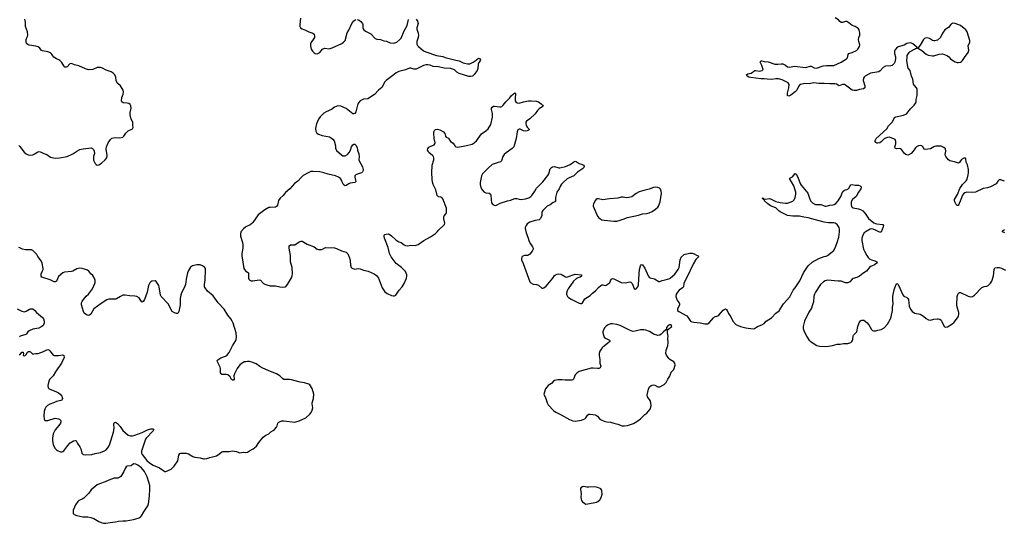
# Model space of a CAD drawing. Header units: inches. Extents: x 1835039 to 2027607, y 642849 to 774141.
# Tile 47 of 113: x 1905787 to 1924126, y 710147 to 719518. Entities that reach past the tile are written whole.
import ezdxf

# ---------------------------------------------------------------- set-up
doc = ezdxf.new("R2010")
doc.units = ezdxf.units.IN
doc.header["$MEASUREMENT"] = 0
for name, color, linetype in [('B9701', 7, 'Continuous'), ('B9711', 7, 'Continuous'), ('B9721', 7, 'Continuous')]:
    doc.layers.add(name, color=color, linetype=linetype)

msp = doc.modelspace()

# ---------------------------------------------------------------- linework, layer by layer
at = {"layer": 'B9701', "color": 6, "elevation": 500}
for points in [[(1905770, 717179), (1905790, 717158), (1905870, 717056), (1905910, 717021), (1905945, 717005), (1905978, 716998), (1906030, 717005), (1906070, 717022), (1906110, 717051), (1906150, 717063), (1906190, 717053), (1906235, 717030), (1906290, 717010), (1906360, 716960), (1906450, 716944), (1906530, 716951), (1906670, 716973), (1906779, 717021), (1906850, 717074), (1906910, 717101), (1906970, 717117), (1907116, 717136), (1907144, 717124), (1907161, 717101), (1907176, 717070), (1907179, 717030), (1907163, 716970), (1907161, 716930), (1907165, 716905), (1907190, 716845), (1907210, 716821), (1907230, 716811), (1907260, 716820), (1907310, 716851), (1907379, 716910), (1907409, 716950), (1907416, 716990), (1907396, 717110), (1907404, 717150), (1907434, 717226), (1907477, 717290), (1907506, 717314), (1907537, 717323), (1907570, 717326), (1907650, 717321), (1907708, 717332), (1907726, 717350), (1907766, 717410), (1907810, 717451), (1907889, 717490), (1907901, 717510), (1907895, 717550), (1907896, 717610), (1907861, 717670), (1907842, 717750), (1907843, 717790), (1907861, 717870), (1907857, 717917), (1907842, 717942), (1907819, 717959), (1907790, 717968), (1907714, 717974), (1907689, 717990), (1907683, 718010), (1907691, 718069), (1907714, 718130), (1907721, 718170), (1907714, 718210), (1907667, 718287), (1907614, 718334), (1907596, 718356), (1907585, 718385), (1907577, 718450), (1907558, 718490), (1907530, 718523), (1907493, 718550), (1907398, 718578), (1907330, 718615), (1907290, 718627), (1907230, 718627), (1907150, 718592), (1907070, 718587), (1907010, 718604), (1906890, 718660), (1906810, 718678), (1906750, 718702), (1906724, 718696), (1906670, 718640), (1906650, 718633), (1906630, 718637), (1906610, 718658), (1906570, 718719), (1906538, 718758), (1906514, 718774), (1906470, 718788), (1906422, 718822), (1906403, 718843), (1906382, 718882), (1906362, 718902), (1906310, 718922), (1906210, 718936), (1906189, 718949), (1906162, 718990), (1906130, 719016), (1906090, 719027), (1905966, 719046), (1905936, 719056), (1905915, 719075), (1905905, 719105), (1905907, 719150), (1905913, 719170), (1905934, 719206), (1905940, 719230), (1905930, 719294), (1905897, 719390), (1905895, 719470), (1905885, 719530)], [(1910000, 715661), (1909990, 715656), (1909953, 715627), (1909909, 715571), (1909898, 715530), (1909900, 715490), (1909937, 715370), (1909943, 715330), (1909941, 715270), (1909926, 715166), (1909926, 715126), (1909964, 714890), (1909990, 714846), (1910000, 714840)], [(1910000, 713154), (1909970, 713150), (1909890, 713093), (1909840, 713030), (1909786, 712930), (1909776, 712890), (1909783, 712830), (1909770, 712812), (1909750, 712811), (1909730, 712824), (1909705, 712870), (1909667, 712907), (1909630, 712918), (1909570, 712914), (1909550, 712919), (1909537, 712930), (1909529, 712950), (1909528, 713030), (1909523, 713050), (1909470, 713150), (1909465, 713175), (1909475, 713190), (1909535, 713225), (1909623, 713257), (1909647, 713270), (1909690, 713323), (1909750, 713450), (1909810, 713548), (1909819, 713570), (1909825, 713610), (1909818, 713690), (1909763, 713870), (1909747, 713910), (1909722, 713950), (1909663, 714023), (1909594, 714130), (1909481, 714250), (1909390, 714377), (1909286, 714466), (1909240, 714530), (1909232, 714550), (1909229, 714590), (1909242, 714670), (1909250, 714870), (1909245, 714890), (1909230, 714913), (1909190, 714940), (1909150, 714954), (1909086, 714954), (1909003, 714937), (1908968, 714912), (1908930, 714850), (1908914, 714810), (1908887, 714690), (1908876, 714590), (1908853, 714530), (1908804, 714436), (1908786, 714390), (1908777, 714330), (1908778, 714210), (1908753, 714087), (1908739, 714061), (1908730, 714054), (1908710, 714051), (1908670, 714065), (1908628, 714090), (1908601, 714130), (1908579, 714190), (1908554, 714234), (1908421, 714370), (1908412, 714390), (1908386, 714546), (1908378, 714570), (1908330, 714649), (1908310, 714661), (1908250, 714651), (1908230, 714641), (1908210, 714622), (1908186, 714570), (1908176, 714510), (1908160, 714450), (1908110, 714310), (1908090, 714277), (1908070, 714264), (1908057, 714277), (1908034, 714314), (1908010, 714344), (1907970, 714368), (1907930, 714376), (1907830, 714383), (1907750, 714394), (1907710, 714391), (1907664, 714370), (1907590, 714326), (1907570, 714321), (1907450, 714317), (1907410, 714307), (1907302, 714238), (1907170, 714138), (1907110, 714038), (1907090, 714021), (1907070, 714016), (1907030, 714025), (1906990, 714058), (1906973, 714090), (1906958, 714150), (1906936, 714210), (1906939, 714250), (1906950, 714277), (1906973, 714310), (1907026, 714374), (1907070, 714410), (1907144, 714510), (1907189, 714610), (1907193, 714630), (1907190, 714670), (1907167, 714730), (1907150, 714756), (1907113, 714790), (1907076, 714836), (1907050, 714858), (1907013, 714873), (1906950, 714891), (1906910, 714895), (1906850, 714881), (1906779, 714841), (1906750, 714832), (1906622, 714818), (1906590, 714805), (1906510, 714739), (1906470, 714656), (1906450, 714641), (1906430, 714641), (1906356, 714676), (1906219, 714719), (1906202, 714730), (1906190, 714747), (1906185, 714770), (1906186, 714790), (1906215, 714845), (1906224, 714870), (1906225, 714890), (1906208, 714990), (1906190, 715030), (1906128, 715110), (1906105, 715150), (1906050, 715208), (1906030, 715225), (1906010, 715234), (1905896, 715236), (1905838, 715250), (1905792, 715272), (1905770, 715277)], [(1905740, 714140), (1905830, 714093), (1905870, 714081), (1905907, 714093), (1905970, 714134), (1905990, 714139), (1906030, 714135), (1906070, 714108), (1906101, 714070), (1906210, 713975), (1906230, 713950), (1906244, 713910), (1906241, 713870), (1906223, 713830), (1906201, 713810), (1906142, 713778), (1906030, 713757), (1905963, 713730), (1905936, 713710), (1905915, 713670), (1905901, 713659), (1905796, 713630), (1905781, 713619)], [(1905776, 713290), (1905790, 713286), (1905798, 713290), (1905827, 713333), (1905850, 713331), (1905856, 713310), (1905851, 713271), (1905870, 713262), (1905891, 713270), (1905910, 713290), (1905930, 713330), (1905950, 713342), (1905970, 713345), (1905990, 713339), (1906030, 713297), (1906050, 713298), (1906090, 713309), (1906130, 713310), (1906230, 713344), (1906290, 713376), (1906310, 713382), (1906330, 713376), (1906350, 713357), (1906390, 713298), (1906410, 713276), (1906428, 713268), (1906512, 713268), (1906590, 713279), (1906610, 713270), (1906613, 713230), (1906569, 713130), (1906544, 713090), (1906490, 713021), (1906457, 712963), (1906408, 712892), (1906340, 712820), (1906322, 712770), (1906311, 712710), (1906320, 712670), (1906339, 712650), (1906470, 712593), (1906510, 712573), (1906539, 712550), (1906573, 712510), (1906581, 712490), (1906584, 712470), (1906578, 712450), (1906570, 712440), (1906551, 712430), (1906470, 712413), (1906414, 712386), (1906350, 712365), (1906303, 712337), (1906277, 712310), (1906256, 712270), (1906246, 712230), (1906239, 712150), (1906244, 712084), (1906251, 712070), (1906270, 712061), (1906310, 712061), (1906450, 712101), (1906510, 712093), (1906530, 712082), (1906545, 712065), (1906551, 712050), (1906551, 712031), (1906545, 712010), (1906519, 711970), (1906450, 711885), (1906412, 711810), (1906397, 711730), (1906396, 711690), (1906412, 711610), (1906450, 711539), (1906470, 711515), (1906490, 711500), (1906550, 711474), (1906570, 711474), (1906590, 711481), (1906610, 711497), (1906683, 711597), (1906730, 711646), (1906790, 711680), (1906827, 711687), (1906840, 711680), (1906848, 711668), (1906863, 711630), (1906906, 711570), (1906925, 711530), (1906943, 711450), (1906970, 711428), (1907010, 711421), (1907130, 711429), (1907190, 711445), (1907290, 711464), (1907366, 711494), (1907389, 711511), (1907430, 711554), (1907458, 711602), (1907537, 711843), (1907546, 711910), (1907542, 711998), (1907545, 712015), (1907554, 712026), (1907570, 712027), (1907610, 712003), (1907659, 711950), (1907710, 711874), (1907755, 711830), (1907810, 711789), (1907850, 711777), (1907890, 711776), (1907930, 711785), (1908070, 711835), (1908170, 711884), (1908230, 711902), (1908265, 711905), (1908280, 711900), (1908287, 711890), (1908276, 711870), (1908146, 711730), (1908133, 711710), (1908059, 711490), (1908058, 711450), (1908070, 711426), (1908154, 711314), (1908203, 711270), (1908272, 711230), (1908390, 711182), (1908470, 711124), (1908490, 711114), (1908510, 711110), (1908610, 711156), (1908665, 711210), (1908732, 711308), (1908750, 711416), (1908770, 711444), (1908790, 711453), (1908890, 711454), (1908930, 711437), (1909010, 711390), (1909050, 711375), (1909150, 711366), (1909210, 711346), (1909230, 711344), (1909270, 711351), (1909330, 711373), (1909450, 711403), (1909517, 711443), (1909550, 711474), (1909570, 711485), (1909690, 711485), (1909750, 711493), (1909790, 711492), (1909823, 711483), (1909870, 711462), (1909890, 711459), (1909950, 711470), (1909990, 711463), (1910000, 711465)]]:
    msp.add_lwpolyline(points, dxfattribs=at)
msp.add_lwpolyline([(1907910, 711252), (1907861, 711219), (1907790, 711208), (1907770, 711195), (1907750, 711170), (1907724, 711110), (1907690, 711049), (1907670, 711020), (1907654, 711006), (1907613, 710990), (1907550, 710984), (1907450, 710952), (1907380, 710920), (1907276, 710884), (1907230, 710862), (1907119, 710770), (1907072, 710708), (1907010, 710649), (1906983, 710617), (1906950, 710595), (1906890, 710572), (1906870, 710555), (1906827, 710490), (1906806, 710450), (1906786, 710390), (1906784, 710330), (1906799, 710310), (1906850, 710293), (1906910, 710283), (1906965, 710265), (1907055, 710265), (1907115, 710255), (1907170, 710234), (1907261, 710181), (1907303, 710163), (1907350, 710149), (1907390, 710147), (1907470, 710164), (1907570, 710173), (1907630, 710186), (1907710, 710195), (1907770, 710191), (1907910, 710218), (1908010, 710250), (1908036, 710264), (1908055, 710285), (1908098, 710362), (1908172, 710470), (1908186, 710510), (1908203, 710650), (1908214, 710790), (1908209, 710851), (1908194, 710910), (1908160, 711010), (1908113, 711113), (1908059, 711179), (1907990, 711227), (1907950, 711246)], close=True, dxfattribs=at)
at = {"layer": 'B9711', "color": 6, "elevation": 500}
for points in [[(1913170, 719530), (1913194, 719490), (1913208, 719450), (1913182, 719370), (1913185, 719345), (1913209, 719270), (1913212, 719230), (1913210, 719190), (1913186, 719110), (1913186, 719066), (1913198, 719038), (1913217, 719017), (1913310, 718937), (1913350, 718918), (1913550, 718851), (1913670, 718831), (1913712, 718812), (1913910, 718767), (1913971, 718750), (1914050, 718718), (1914130, 718699), (1914170, 718700), (1914232, 718728), (1914269, 718750), (1914330, 718804), (1914350, 718799), (1914357, 718790), (1914368, 718770), (1914366, 718750), (1914340, 718720), (1914328, 718692), (1914320, 718610), (1914308, 718570), (1914250, 718496), (1914218, 718470), (1914190, 718460), (1914150, 718459), (1913970, 718519), (1913930, 718543), (1913883, 718583), (1913813, 718613), (1913690, 718616), (1913590, 718644), (1913489, 718649), (1913430, 718672), (1913390, 718681), (1913350, 718680), (1913310, 718668), (1913170, 718599), (1913150, 718596), (1913130, 718599), (1913070, 718619), (1913050, 718618), (1912970, 718586), (1912850, 718556), (1912800, 718530), (1912739, 718481), (1912610, 718389), (1912590, 718365), (1912530, 718257), (1912468, 718210), (1912395, 718125), (1912270, 718047), (1912190, 718039), (1912166, 718030), (1912130, 718006), (1912099, 717970), (1912079, 717930), (1912050, 717802), (1912030, 717773), (1912010, 717764), (1911990, 717767), (1911870, 717864), (1911770, 717909), (1911710, 717913), (1911650, 717889), (1911592, 717848), (1911495, 717805), (1911450, 717778), (1911419, 717750), (1911381, 717710), (1911351, 717670), (1911317, 717583), (1911302, 717530), (1911298, 717490), (1911305, 717445), (1911321, 717410), (1911351, 717391), (1911423, 717363), (1911556, 717336), (1911596, 717316), (1911618, 717298), (1911642, 717262), (1911667, 717170), (1911670, 717130), (1911687, 717087), (1911782, 717002), (1911808, 716988), (1911850, 716988), (1911890, 717013), (1911925, 717050), (1911951, 717090), (1911970, 717151), (1911990, 717191), (1912010, 717205), (1912030, 717205), (1912050, 717185), (1912070, 717142), (1912079, 717090), (1912105, 717025), (1912107, 716973), (1912102, 716910), (1912107, 716890), (1912170, 716781), (1912184, 716730), (1912183, 716710), (1912174, 716690), (1912151, 716669), (1912063, 716637), (1912049, 716630), (1912032, 716610), (1912028, 716588), (1912044, 716530), (1912045, 716510), (1912030, 716492), (1911943, 716477), (1911915, 716465), (1911870, 716436), (1911850, 716430), (1911830, 716437), (1911810, 716457), (1911780, 716530), (1911761, 716561), (1911726, 716586), (1911670, 716610), (1911530, 716646), (1911450, 716671), (1911375, 716685), (1911247, 716693), (1911209, 716691), (1911170, 716678), (1911070, 716618), (1911034, 716586), (1910967, 716513), (1910905, 716470), (1910820, 716370), (1910738, 716302), (1910695, 716250), (1910641, 716199), (1910610, 716156), (1910587, 716070), (1910570, 716043), (1910549, 716031), (1910454, 716026), (1910430, 716021), (1910350, 715978), (1910229, 715890), (1910130, 715746), (1910110, 715725), (1910078, 715702), (1910000, 715661)], [(1911015, 719545), (1911004, 719430), (1911008, 719390), (1911020, 719370), (1911050, 719346), (1911110, 719326), (1911170, 719290), (1911250, 719270), (1911273, 719250), (1911281, 719210), (1911277, 719190), (1911267, 719170), (1911208, 719090), (1911201, 719070), (1911204, 719030), (1911218, 718970), (1911238, 718930), (1911270, 718902), (1911290, 718890), (1911330, 718886), (1911350, 718893), (1911376, 718910), (1911430, 718971), (1911450, 718983), (1911470, 718986), (1911550, 718978), (1911608, 718992), (1911786, 719074), (1911821, 719099), (1911847, 719133), (1911889, 719271), (1911918, 719322), (1911975, 719450), (1912010, 719500), (1912050, 719524)], [(1912070, 719525), (1912110, 719509), (1912143, 719483), (1912170, 719450), (1912178, 719430), (1912179, 719370), (1912184, 719350), (1912195, 719330), (1912230, 719303), (1912290, 719277), (1912330, 719254), (1912410, 719169), (1912437, 719157), (1912510, 719150), (1912570, 719126), (1912616, 719116), (1912690, 719089), (1912756, 719084), (1912775, 719085), (1912810, 719099), (1912870, 719147), (1912890, 719172), (1912948, 719310), (1913005, 719410), (1913030, 719520)], [(1920000, 718396), (1919990, 718401), (1919917, 718417), (1919870, 718418), (1919790, 718407), (1919710, 718409), (1919650, 718420), (1919590, 718421), (1919402, 718442), (1919369, 718450), (1919337, 718470), (1919325, 718490), (1919350, 718514), (1919410, 718521), (1919477, 718570), (1919493, 718573), (1919570, 718559), (1919617, 718570), (1919632, 718590), (1919607, 718667), (1919579, 718730), (1919590, 718750), (1919610, 718750), (1919650, 718738), (1919730, 718732), (1919850, 718690), (1919910, 718691), (1919970, 718698), (1920000, 718695)], [(1910000, 714840), (1910030, 714822), (1910046, 714806), (1910050, 714790), (1910049, 714710), (1910057, 714690), (1910071, 714671), (1910099, 714659), (1910130, 714657), (1910250, 714676), (1910270, 714669), (1910330, 714611), (1910356, 714596), (1910390, 714582), (1910450, 714567), (1910550, 714564), (1910635, 714545), (1910690, 714539), (1910730, 714548), (1910750, 714560), (1910776, 714590), (1910850, 714712), (1910863, 714750), (1910869, 714790), (1910862, 714910), (1910831, 715010), (1910828, 715068), (1910833, 715130), (1910804, 715270), (1910808, 715310), (1910830, 715326), (1910890, 715326), (1910910, 715332), (1910990, 715382), (1911030, 715398), (1911050, 715397), (1911139, 715339), (1911270, 715292), (1911330, 715249), (1911350, 715242), (1911410, 715240), (1911430, 715246), (1911469, 715271), (1911490, 715278), (1911650, 715271), (1911690, 715261), (1911780, 715220), (1911870, 715190), (1911901, 715161), (1911930, 715090), (1911945, 715030), (1911948, 714948), (1911960, 714910), (1911970, 714899), (1911990, 714887), (1912030, 714879), (1912090, 714887), (1912130, 714884), (1912190, 714858), (1912276, 714836), (1912391, 714791), (1912430, 714759), (1912468, 714708), (1912503, 714630), (1912540, 714530), (1912563, 714490), (1912590, 714455), (1912630, 714426), (1912710, 714387), (1912750, 714379), (1912770, 714383), (1912790, 714395), (1912852, 714488), (1912910, 714550), (1912950, 714610), (1912991, 714710), (1912997, 714743), (1912996, 714770), (1912970, 714830), (1912938, 714870), (1912897, 714910), (1912801, 714981), (1912703, 715103), (1912674, 715170), (1912650, 715282), (1912580, 715450), (1912573, 715487), (1912577, 715510), (1912590, 715523), (1912612, 715528), (1912650, 715531), (1912670, 715527), (1912710, 715496), (1912790, 715420), (1912850, 715385), (1912893, 715370), (1912947, 715327), (1912970, 715316), (1913010, 715310), (1913070, 715322), (1913150, 715316), (1913170, 715320), (1913210, 715336), (1913312, 715408), (1913441, 715479), (1913530, 715540), (1913564, 715570), (1913594, 715610), (1913681, 715690), (1913698, 715710), (1913704, 715730), (1913688, 715810), (1913687, 715850), (1913693, 715870), (1913729, 715910), (1913734, 715926), (1913737, 716010), (1913668, 716188), (1913649, 716210), (1913630, 716218), (1913590, 716222), (1913573, 716233), (1913565, 716245), (1913539, 716350), (1913490, 716450), (1913476, 716496), (1913467, 716550), (1913462, 716670), (1913470, 716810), (1913498, 716910), (1913503, 716950), (1913493, 716970), (1913475, 716990), (1913410, 717047), (1913392, 717070), (1913384, 717090), (1913386, 717114), (1913410, 717144), (1913430, 717157), (1913507, 717190), (1913520, 717210), (1913523, 717230), (1913509, 717310), (1913500, 717410), (1913500, 717430), (1913510, 717459), (1913530, 717477), (1913570, 717481), (1913612, 717470), (1913682, 717430), (1913703, 717403), (1913715, 717350), (1913730, 717332), (1913772, 717312), (1913782, 717302), (1913809, 717250), (1913858, 717218), (1913890, 717170), (1913911, 717151), (1913950, 717146), (1914110, 717175), (1914215, 717205), (1914250, 717225), (1914296, 717264), (1914387, 717393), (1914468, 717450), (1914512, 717488), (1914564, 717570), (1914594, 717706), (1914592, 717772), (1914576, 717850), (1914576, 717870), (1914587, 717893), (1914610, 717909), (1914630, 717912), (1914730, 717895), (1914750, 717895), (1914770, 717904), (1914794, 717926), (1914842, 717990), (1914915, 718065), (1914950, 718109), (1915010, 718159), (1915015, 718155), (1915019, 718139), (1915013, 718050), (1915016, 718010), (1915028, 717988), (1915050, 717974), (1915093, 717967), (1915170, 717993), (1915266, 718010), (1915311, 718011), (1915410, 718002), (1915451, 717990), (1915502, 717950), (1915522, 717930), (1915534, 717910), (1915515, 717890), (1915490, 717881), (1915460, 717860), (1915431, 717829), (1915390, 717768), (1915286, 717674), (1915229, 717631), (1915216, 717610), (1915214, 717590), (1915223, 717550), (1915241, 717521), (1915273, 717490), (1915275, 717470), (1915239, 717450), (1915210, 717445), (1915170, 717451), (1915110, 717480), (1915090, 717482), (1915068, 717470), (1915052, 717430), (1915035, 717310), (1914989, 717151), (1914960, 717120), (1914850, 717043), (1914812, 717010), (1914787, 716970), (1914763, 716890), (1914745, 716875), (1914701, 716859), (1914590, 716825), (1914510, 716755), (1914410, 716650), (1914390, 716610), (1914366, 716490), (1914364, 716450), (1914376, 716396), (1914401, 716350), (1914430, 716317), (1914470, 716298), (1914530, 716290), (1914554, 716274), (1914564, 716250), (1914566, 716170), (1914577, 716110), (1914599, 716079), (1914625, 716065), (1914650, 716063), (1914670, 716066), (1914735, 716105), (1914870, 716150), (1914930, 716161), (1915010, 716189), (1915049, 716189), (1915090, 716178), (1915130, 716174), (1915210, 716182), (1915270, 716203), (1915308, 716230), (1915325, 716250), (1915383, 716330), (1915415, 716385), (1915530, 716502), (1915622, 716618), (1915640, 716650), (1915670, 716742), (1915693, 716770), (1915710, 716778), (1915750, 716784), (1915830, 716761), (1915850, 716761), (1915950, 716784), (1916038, 716822), (1916110, 716876), (1916130, 716883), (1916150, 716878), (1916210, 716844), (1916251, 716830), (1916288, 716810), (1916302, 716790), (1916294, 716770), (1916270, 716742), (1916179, 716681), (1916110, 716614), (1916023, 716577), (1915984, 716556), (1915908, 716492), (1915879, 716461), (1915859, 716430), (1915832, 716370), (1915792, 716308), (1915766, 716210), (1915767, 716150), (1915752, 716130), (1915724, 716116), (1915670, 716076), (1915610, 716046), (1915531, 715970), (1915518, 715950), (1915512, 715930), (1915515, 715870), (1915484, 715810), (1915463, 715797), (1915390, 715783), (1915288, 715752), (1915241, 715719), (1915218, 715690), (1915201, 715650), (1915200, 715630), (1915219, 715550), (1915252, 715470), (1915277, 715390), (1915298, 715350), (1915340, 715290), (1915349, 715270), (1915349, 715250), (1915332, 715210), (1915290, 715155), (1915270, 715140), (1915250, 715133), (1915190, 715128), (1915161, 715119), (1915148, 715110), (1915141, 715099), (1915133, 715070), (1915135, 715050), (1915164, 714984), (1915290, 714641), (1915310, 714620), (1915350, 714598), (1915410, 714590), (1915450, 714578), (1915510, 714522), (1915530, 714521), (1915550, 714530), (1915590, 714558), (1915718, 714710), (1915750, 714758), (1915764, 714770), (1915795, 714785), (1915830, 714792), (1915865, 714785), (1915893, 714773), (1915950, 714733), (1915970, 714729), (1915990, 714732), (1916130, 714786), (1916252, 714772), (1916254, 714754), (1916250, 714747), (1916223, 714730), (1916184, 714716), (1916158, 714702), (1916099, 714650), (1916004, 714510), (1915983, 714470), (1915973, 714430), (1915972, 714410), (1915977, 714390), (1915988, 714370), (1916010, 714348), (1916059, 714319), (1916210, 714241), (1916230, 714237), (1916250, 714240), (1916270, 714250), (1916316, 714324), (1916410, 714384), (1916453, 714427), (1916510, 714471), (1916567, 714533), (1916610, 714571), (1916630, 714582), (1916650, 714585), (1916690, 714575), (1916710, 714578), (1916750, 714602), (1916776, 714630), (1916805, 714690), (1916830, 714702), (1916850, 714699), (1916990, 714628), (1917065, 714625), (1917150, 714638), (1917170, 714635), (1917194, 714610), (1917230, 714516), (1917250, 714507), (1917270, 714513), (1917301, 714550), (1917315, 714585), (1917323, 714790), (1917331, 714870), (1917350, 714941), (1917370, 714965), (1917390, 714956), (1917433, 714893), (1917492, 714750), (1917510, 714729), (1917530, 714718), (1917613, 714694), (1917690, 714649), (1917710, 714649), (1917753, 714667), (1917810, 714676), (1917895, 714705), (1917910, 714714), (1917990, 714785), (1918053, 714867), (1918070, 714910), (1918090, 715051), (1918110, 715099), (1918166, 715150), (1918182, 715158), (1918270, 715175), (1918310, 715174), (1918350, 715159), (1918390, 715137), (1918426, 715126), (1918438, 715110), (1918383, 715056), (1918336, 714984), (1918208, 714710), (1918163, 714630), (1918157, 714610), (1918150, 714550), (1918133, 714527), (1918070, 714486), (1918039, 714450), (1918015, 714410), (1918009, 714370), (1918025, 714310), (1918036, 714290), (1918071, 714250), (1918078, 714230), (1918075, 714210), (1918037, 714130), (1918039, 714110), (1918063, 714090), (1918210, 714005), (1918230, 713984), (1918266, 713926), (1918290, 713905), (1918341, 713890), (1918460, 713880), (1918550, 713859), (1918598, 713862), (1918630, 713875), (1918707, 713973), (1918730, 713989), (1918790, 714007), (1918810, 714020), (1918890, 714114), (1918910, 714128), (1918930, 714135), (1918950, 714128), (1918967, 714107), (1918990, 714050), (1919030, 713990), (1919070, 713910), (1919128, 713848), (1919166, 713826), (1919210, 713809), (1919310, 713784), (1919450, 713768), (1919470, 713773), (1919530, 713807), (1919610, 713839), (1919652, 713868), (1919691, 713910), (1919790, 713972), (1919870, 714058), (1919930, 714103), (1920000, 714214)], [(1920000, 715918), (1919950, 715941), (1919930, 715954), (1919890, 716002), (1919870, 716016), (1919770, 716053), (1919719, 716090), (1919661, 716150), (1919658, 716158), (1919642, 716170), (1919639, 716179), (1919630, 716179), (1919619, 716190), (1919621, 716199), (1919630, 716201), (1919645, 716190), (1919642, 716182), (1919670, 716179), (1919750, 716193), (1919770, 716188), (1919818, 716158), (1919870, 716134), (1919950, 716117), (1920000, 716110)], [(1910000, 711465), (1910030, 711471), (1910065, 711495), (1910133, 711530), (1910196, 711584), (1910239, 711650), (1910323, 711750), (1910370, 711789), (1910425, 711815), (1910466, 711850), (1910507, 711873), (1910530, 711891), (1910570, 711935), (1910582, 711958), (1910597, 712010), (1910611, 712029), (1910624, 712036), (1910670, 712051), (1910710, 712054), (1910912, 712028), (1910990, 712054), (1911115, 712110), (1911190, 712180), (1911216, 712210), (1911237, 712250), (1911246, 712294), (1911232, 712370), (1911232, 712390), (1911262, 712470), (1911268, 712550), (1911237, 712657), (1911190, 712722), (1911170, 712736), (1911090, 712764), (1911010, 712776), (1910850, 712818), (1910810, 712824), (1910730, 712822), (1910706, 712826), (1910681, 712841), (1910630, 712894), (1910571, 712931), (1910430, 712984), (1910301, 713041), (1910263, 713063), (1910190, 713116), (1910110, 713148), (1910070, 713156), (1910030, 713158), (1910000, 713154)]]:
    msp.add_lwpolyline(points, dxfattribs=at)
at = {"layer": 'B9711', "color": 6}
for points, elevation in [([(1917630, 716400), (1917590, 716399), (1917514, 716366), (1917410, 716342), (1917325, 716315), (1917270, 716282), (1917190, 716221), (1917133, 716207), (1917090, 716205), (1917030, 716215), (1916990, 716213), (1916930, 716198), (1916770, 716187), (1916650, 716167), (1916570, 716188), (1916534, 716186), (1916523, 716177), (1916510, 716161), (1916474, 716090), (1916469, 716070), (1916470, 716050), (1916550, 715863), (1916573, 715830), (1916630, 715792), (1916670, 715785), (1916850, 715772), (1916908, 715772), (1916970, 715787), (1917030, 715804), (1917110, 715838), (1917310, 715880), (1917390, 715905), (1917470, 715914), (1917510, 715923), (1917566, 715950), (1917630, 715993), (1917670, 716027), (1917686, 716050), (1917718, 716130), (1917739, 716290), (1917736, 716330), (1917722, 716362), (1917701, 716381), (1917674, 716394)], 600), ([(1916830, 713861), (1916790, 713857), (1916750, 713843), (1916710, 713817), (1916685, 713790), (1916662, 713750), (1916650, 713710), (1916650, 713690), (1916664, 713630), (1916674, 713610), (1916696, 713590), (1916770, 713557), (1916777, 713550), (1916777, 713530), (1916738, 713490), (1916682, 713450), (1916636, 713410), (1916616, 713390), (1916594, 713350), (1916583, 713310), (1916581, 713270), (1916593, 713193), (1916593, 713130), (1916609, 713070), (1916605, 713050), (1916598, 713042), (1916573, 713030), (1916550, 713028), (1916470, 713037), (1916431, 713031), (1916210, 712973), (1916171, 712949), (1916133, 712910), (1916104, 712830), (1916090, 712817), (1916071, 712810), (1916012, 712812), (1915948, 712808), (1915890, 712814), (1915810, 712816), (1915750, 712802), (1915729, 712791), (1915690, 712750), (1915629, 712711), (1915583, 712650), (1915554, 712570), (1915552, 712550), (1915588, 712470), (1915614, 712390), (1915633, 712353), (1915728, 712248), (1915770, 712213), (1915870, 712164), (1916030, 712076), (1916090, 712055), (1916130, 712050), (1916254, 712066), (1916284, 712076), (1916310, 712092), (1916330, 712111), (1916370, 712165), (1916390, 712178), (1916410, 712181), (1916510, 712163), (1916530, 712154), (1916550, 712138), (1916590, 712087), (1916617, 712070), (1916670, 712050), (1916722, 712038), (1916791, 712031), (1916850, 712010), (1916930, 711991), (1917010, 711962), (1917050, 711959), (1917110, 711965), (1917217, 712003), (1917281, 712039), (1917348, 712092), (1917430, 712170), (1917470, 712198), (1917530, 712270), (1917546, 712334), (1917542, 712390), (1917529, 712430), (1917482, 712502), (1917476, 712530), (1917478, 712562), (1917496, 712644), (1917515, 712685), (1917550, 712712), (1917570, 712720), (1917590, 712722), (1917616, 712716), (1917670, 712688), (1917710, 712687), (1917790, 712729), (1917812, 712748), (1917828, 712770), (1917860, 712830), (1917897, 712883), (1917920, 712960), (1917953, 712990), (1917968, 713010), (1917995, 713090), (1917988, 713130), (1917973, 713150), (1917896, 713196), (1917876, 713216), (1917835, 713275), (1917820, 713310), (1917826, 713370), (1917856, 713450), (1917866, 713510), (1917860, 713590), (1917862, 713630), (1917854, 713690), (1917855, 713745), (1917933, 713810), (1917929, 713830), (1917910, 713838), (1917890, 713840), (1917863, 713830), (1917836, 713790), (1917832, 713768), (1917822, 713750), (1917770, 713705), (1917733, 713667), (1917709, 713651), (1917670, 713641), (1917590, 713665), (1917550, 713700), (1917519, 713719), (1917450, 713742), (1917410, 713747), (1917350, 713745), (1917250, 713723), (1917210, 713719), (1917142, 713742), (1916970, 713825), (1916910, 713846)], 500), ([(1916290, 710831), (1916270, 710827), (1916241, 710810), (1916231, 710790), (1916231, 710770), (1916243, 710703), (1916239, 710630), (1916253, 710570), (1916267, 710547), (1916314, 710514), (1916330, 710506), (1916370, 710508), (1916530, 710539), (1916553, 710550), (1916590, 710583), (1916617, 710630), (1916637, 710690), (1916630, 710750), (1916624, 710770), (1916609, 710790), (1916553, 710813), (1916490, 710826), (1916390, 710818), (1916350, 710820)], 500)]:
    msp.add_lwpolyline(points, close=True, dxfattribs=dict(at, elevation=elevation))
at = {"layer": 'B9721', "color": 6, "elevation": 500}
for points in [[(1920000, 718695), (1920010, 718694), (1920050, 718675), (1920090, 718644), (1920130, 718635), (1920210, 718652), (1920430, 718626), (1920510, 718653), (1920530, 718654), (1920584, 718624), (1920630, 718619), (1920750, 718657), (1920815, 718665), (1920950, 718669), (1921090, 718728), (1921185, 718790), (1921203, 718810), (1921216, 718870), (1921230, 718890), (1921290, 718910), (1921370, 718947), (1921395, 718970), (1921430, 719017), (1921437, 719050), (1921416, 719110), (1921411, 719150), (1921418, 719190), (1921434, 719230), (1921436, 719270), (1921421, 719330), (1921410, 719350), (1921386, 719370), (1921350, 719390), (1921290, 719410), (1921230, 719463), (1921190, 719482), (1921170, 719483), (1921110, 719467), (1921090, 719466), (1921080, 719470), (1921063, 719483), (1921037, 719517), (1920976, 719556)], [(1924130, 716515), (1924110, 716518), (1924058, 716538), (1924030, 716537), (1924004, 716516), (1923973, 716467), (1923868, 716410), (1923810, 716391), (1923730, 716375), (1923590, 716310), (1923530, 716304), (1923430, 716310), (1923390, 716298), (1923363, 716277), (1923348, 716252), (1923318, 716170), (1923275, 716070), (1923270, 716064), (1923250, 716062), (1923230, 716082), (1923206, 716130), (1923197, 716150), (1923197, 716170), (1923255, 716265), (1923300, 716380), (1923350, 716451), (1923417, 716523), (1923435, 716550), (1923454, 716630), (1923459, 716670), (1923458, 716730), (1923438, 716818), (1923418, 716870), (1923410, 716929), (1923400, 716940), (1923390, 716944), (1923370, 716939), (1923330, 716917), (1923310, 716894), (1923290, 716859), (1923270, 716850), (1923195, 716875), (1923111, 716891), (1923089, 716909), (1923036, 716970), (1923028, 716988), (1923027, 717010), (1923037, 717070), (1923030, 717113), (1923002, 717142), (1922950, 717163), (1922850, 717168), (1922810, 717154), (1922750, 717115), (1922650, 717100), (1922632, 717112), (1922610, 717152), (1922590, 717170), (1922570, 717178), (1922530, 717174), (1922490, 717155), (1922470, 717135), (1922431, 717070), (1922392, 717030), (1922350, 717006), (1922330, 717000), (1922310, 717002), (1922290, 717010), (1922267, 717030), (1922210, 717104), (1922190, 717117), (1922170, 717120), (1922117, 717117), (1922092, 717130), (1922088, 717150), (1922090, 717170), (1922104, 717210), (1922107, 717250), (1922092, 717290), (1922070, 717303), (1922030, 717312), (1921990, 717330), (1921950, 717328), (1921910, 717314), (1921890, 717301), (1921835, 717245), (1921810, 717229), (1921770, 717221), (1921750, 717223), (1921732, 717232), (1921719, 717250), (1921719, 717270), (1921738, 717310), (1921935, 717485), (1921970, 717544), (1922041, 717619), (1922082, 717698), (1922108, 717712), (1922250, 717740), (1922290, 717758), (1922310, 717773), (1922379, 717861), (1922449, 717930), (1922476, 717970), (1922484, 717990), (1922485, 718035), (1922502, 718110), (1922500, 718230), (1922493, 718250), (1922450, 718297), (1922437, 718317), (1922419, 718410), (1922398, 718470), (1922373, 718573), (1922338, 718618), (1922326, 718646), (1922313, 718750), (1922314, 718826), (1922319, 718850), (1922352, 718908), (1922373, 718927), (1922450, 718973), (1922470, 718983), (1922506, 718990), (1922498, 719010), (1922425, 719070), (1922400, 719080), (1922370, 719085), (1922310, 719078), (1922258, 719042), (1922150, 719012), (1922116, 718990), (1922088, 718952), (1922079, 718930), (1922078, 718890), (1922097, 718830), (1922102, 718790), (1922088, 718730), (1922076, 718704), (1922058, 718682), (1922034, 718666), (1922010, 718659), (1921910, 718651), (1921871, 718629), (1921813, 718567), (1921789, 718551), (1921636, 718524), (1921534, 718470), (1921513, 718450), (1921502, 718430), (1921494, 718390), (1921525, 718290), (1921525, 718250), (1921506, 718230), (1921430, 718220), (1921370, 718202), (1921330, 718200), (1921290, 718210), (1921170, 718301), (1921150, 718310), (1921130, 718313), (1921110, 718310), (1921050, 718290), (1921030, 718298), (1921000, 718320), (1920970, 718327), (1920875, 718325), (1920770, 718334), (1920670, 718334), (1920570, 718345), (1920490, 718326), (1920410, 718329), (1920328, 718312), (1920310, 718300), (1920290, 718278), (1920260, 718210), (1920230, 718175), (1920150, 718114), (1920110, 718098), (1920090, 718109), (1920090, 718150), (1920114, 718250), (1920119, 718310), (1920102, 718342), (1920078, 718358), (1920000, 718396)], [(1920000, 716110), (1920050, 716103), (1920090, 716106), (1920190, 716139), (1920214, 716166), (1920233, 716207), (1920241, 716270), (1920241, 716310), (1920205, 716425), (1920164, 716504), (1920130, 716550), (1920129, 716570), (1920170, 716587), (1920183, 716597), (1920230, 716656), (1920250, 716647), (1920283, 716590), (1920324, 716470), (1920340, 716440), (1920465, 716290), (1920496, 716196), (1920519, 716150), (1920562, 716102), (1920610, 716082), (1920710, 716078), (1920787, 716050), (1920810, 716048), (1920875, 716065), (1920930, 716071), (1920959, 716081), (1920990, 716100), (1921034, 716150), (1921081, 716230), (1921110, 716307), (1921120, 716320), (1921150, 716344), (1921210, 716367), (1921230, 716381), (1921254, 716430), (1921270, 716446), (1921291, 716449), (1921350, 716441), (1921410, 716439), (1921442, 716430), (1921459, 716410), (1921462, 716390), (1921456, 716370), (1921409, 716310), (1921364, 716230), (1921300, 716170), (1921274, 716130), (1921273, 716073), (1921282, 716042), (1921291, 716030), (1921310, 716020), (1921410, 716001), (1921450, 715987), (1921490, 715963), (1921535, 715915), (1921597, 715817), (1921698, 715738), (1921725, 715725), (1921750, 715718), (1921857, 715710), (1921865, 715705), (1921873, 715690), (1921870, 715667), (1921830, 715567), (1921810, 715565), (1921790, 715571), (1921725, 715605), (1921681, 715621), (1921650, 715626), (1921630, 715623), (1921550, 715580), (1921515, 715550), (1921490, 715510), (1921475, 715455), (1921475, 715410), (1921506, 715246), (1921519, 715210), (1921564, 715130), (1921590, 715095), (1921623, 715063), (1921649, 715049), (1921716, 715030), (1921750, 715013), (1921755, 715010), (1921752, 714990), (1921710, 714954), (1921650, 714934), (1921630, 714923), (1921560, 714840), (1921490, 714797), (1921431, 714749), (1921377, 714723), (1921310, 714701), (1921294, 714690), (1921250, 714641), (1921210, 714619), (1921170, 714620), (1921090, 714650), (1921030, 714650), (1920830, 714670), (1920790, 714662), (1920759, 714641), (1920705, 714590), (1920610, 714446), (1920591, 714409), (1920578, 714370), (1920571, 714270), (1920550, 714192), (1920532, 714150), (1920487, 714073), (1920405, 713910), (1920382, 713810), (1920379, 713770), (1920390, 713734), (1920441, 713630), (1920484, 713564), (1920526, 713526), (1920636, 713456), (1920684, 713444), (1920790, 713437), (1920850, 713441), (1920925, 713455), (1921010, 713479), (1921070, 713482), (1921130, 713495), (1921190, 713490), (1921210, 713493), (1921267, 713513), (1921287, 713530), (1921299, 713550), (1921306, 713570), (1921310, 713634), (1921319, 713650), (1921362, 713690), (1921377, 713710), (1921398, 713810), (1921423, 713877), (1921448, 713912), (1921470, 713925), (1921490, 713929), (1921510, 713926), (1921566, 713886), (1921602, 713842), (1921650, 713756), (1921670, 713735), (1921690, 713727), (1921730, 713728), (1921770, 713744), (1921830, 713754), (1921890, 713787), (1921950, 713850), (1922005, 713950), (1922020, 713990), (1922044, 714110), (1922045, 714170), (1922056, 714230), (1922047, 714310), (1922051, 714371), (1922077, 714490), (1922110, 714597), (1922130, 714612), (1922150, 714590), (1922236, 714396), (1922256, 714376), (1922310, 714346), (1922330, 714329), (1922339, 714310), (1922352, 714190), (1922379, 714130), (1922410, 714088), (1922458, 714058), (1922556, 714036), (1922590, 714023), (1922622, 714002), (1922670, 713957), (1922714, 713934), (1922750, 713929), (1922810, 713946), (1922875, 713955), (1922895, 713955), (1922926, 713946), (1922950, 713929), (1922965, 713905), (1923007, 713807), (1923030, 713796), (1923070, 713801), (1923150, 713852), (1923190, 713890), (1923236, 713944), (1923267, 713990), (1923274, 714006), (1923279, 714030), (1923278, 714070), (1923247, 714167), (1923243, 714210), (1923249, 714370), (1923258, 714402), (1923272, 714428), (1923290, 714441), (1923310, 714440), (1923450, 714372), (1923490, 714362), (1923533, 714367), (1923570, 714395), (1923710, 714533), (1923750, 714553), (1923799, 714561), (1923828, 714572), (1923870, 714614), (1923892, 714650), (1923922, 714750), (1923934, 714870), (1923942, 714890), (1923950, 714899), (1923990, 714909), (1924032, 714908), (1924076, 714896), (1924150, 714856)], [(1920000, 714214), (1920010, 714229), (1920130, 714363), (1920193, 714487), (1920228, 714530), (1920319, 714661), (1920383, 714810), (1920470, 714937), (1920550, 715006), (1920670, 715074), (1920769, 715111), (1920810, 715120), (1920835, 715130), (1920950, 715224), (1920990, 715304), (1921014, 715370), (1921041, 715470), (1921055, 715570), (1921055, 715615), (1921049, 715649), (1921010, 715707), (1920975, 715735), (1920950, 715741), (1920850, 715738), (1920770, 715749), (1920610, 715796), (1920470, 715829), (1920390, 715841), (1920310, 715862), (1920190, 715865), (1920090, 715877), (1920000, 715918)], [(1924137, 715550), (1924093, 715573), (1924092, 715590), (1924130, 715615)]]:
    msp.add_lwpolyline(points, dxfattribs=at)
msp.add_lwpolyline([(1923170, 719452), (1923141, 719439), (1923130, 719432), (1923084, 719376), (1923021, 719330), (1922976, 719270), (1922939, 719190), (1922881, 719139), (1922830, 719123), (1922810, 719123), (1922790, 719130), (1922730, 719169), (1922710, 719177), (1922670, 719181), (1922638, 719170), (1922619, 719150), (1922556, 719044), (1922514, 718990), (1922530, 718985), (1922588, 718948), (1922670, 718880), (1922710, 718860), (1922790, 718843), (1922810, 718843), (1922910, 718874), (1922970, 718882), (1923010, 718872), (1923070, 718845), (1923091, 718830), (1923123, 718790), (1923147, 718770), (1923210, 718733), (1923250, 718720), (1923270, 718719), (1923310, 718728), (1923330, 718738), (1923350, 718757), (1923384, 718816), (1923452, 718910), (1923462, 718950), (1923452, 719030), (1923482, 719098), (1923486, 719130), (1923434, 719290), (1923410, 719332), (1923312, 719412), (1923210, 719450)], close=True, dxfattribs=at)

doc.saveas('drawing.dxf')
